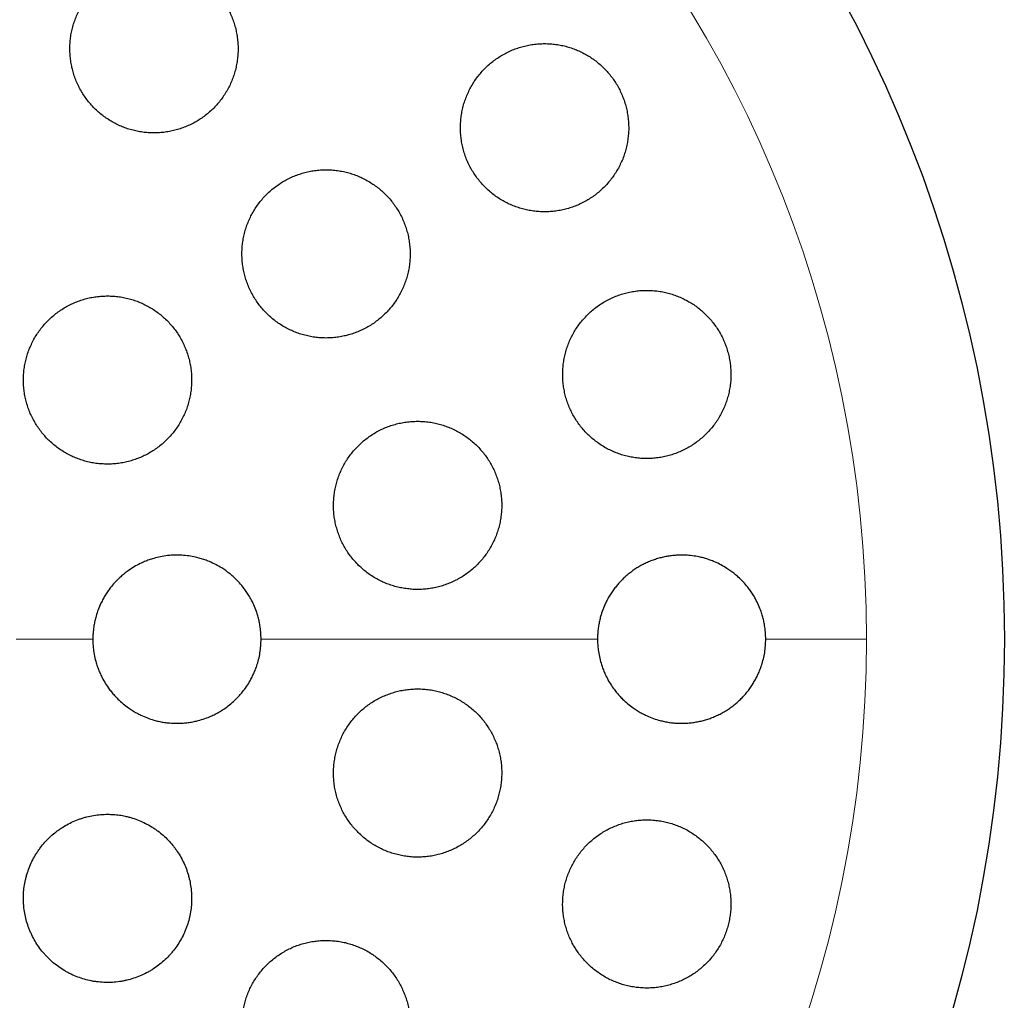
# Model space of a CAD drawing. Header units: millimetres. Extents: x 8 to 303, y 12 to 424.
# Tile 70 of 78: x 169 to 181, y 404 to 415. Entities that reach past the tile are written whole.
import ezdxf

# ---------------------------------------------------------------- set-up
doc = ezdxf.new("R2010")
doc.units = ezdxf.units.MM

msp = doc.modelspace()

# ---------------------------------------------------------------- linework, layer by layer
at = {"color": 252, "linetype": 'Continuous', "lineweight": 0}
for p, q in [((170.147, 408.075), (169.234, 408.075)), ((176.147, 408.075), (172.147, 408.075)), ((179.345, 408.075), (178.147, 408.075))]:
    msp.add_line(p, q, dxfattribs=at)
at = {"color": 7, "linetype": 'Continuous', "lineweight": 30}
msp.add_circle((164.984, 408.075), 16, dxfattribs=at)
at = {"color": 252, "linetype": 'Continuous', "lineweight": 0}
for start, end in [(90, 0), (0, 90)]:
    msp.add_arc((164.984, 408.075), 14.361, start, end, dxfattribs=at)
at = {"color": 7, "linetype": 'Continuous', "lineweight": 30}
for points, knots in [([(170.874, 416.095), (170.851, 416.094), (170.806, 416.093), (170.739, 416.086), (170.672, 416.075), (170.606, 416.059), (170.542, 416.039), (170.479, 416.014), (170.418, 415.985), (170.359, 415.952), (170.302, 415.916), (170.248, 415.875), (170.197, 415.831), (170.148, 415.784), (170.103, 415.733), (170.062, 415.679), (170.024, 415.623), (169.99, 415.564), (169.96, 415.503), (169.935, 415.44), (169.913, 415.375), (169.896, 415.309), (169.884, 415.243), (169.876, 415.175), (169.873, 415.107), (169.875, 415.039), (169.881, 414.971), (169.891, 414.905), (169.907, 414.838), (169.926, 414.773), (169.95, 414.71), (169.978, 414.648), (170.01, 414.589), (170.046, 414.532), (170.086, 414.477), (170.129, 414.426), (170.176, 414.377), (170.226, 414.332), (170.278, 414.29), (170.334, 414.252), (170.392, 414.218), (170.451, 414.187), (170.513, 414.161), (170.576, 414.139), (170.641, 414.121), (170.707, 414.108), (170.773, 414.099), (170.84, 414.094), (170.907, 414.094), (170.974, 414.099), (171.04, 414.108), (171.106, 414.121), (171.171, 414.139), (171.235, 414.161), (171.297, 414.188), (171.357, 414.218), (171.415, 414.252), (171.47, 414.291), (171.523, 414.333), (171.573, 414.379), (171.62, 414.427), (171.663, 414.479), (171.703, 414.534), (171.739, 414.592), (171.771, 414.652), (171.799, 414.714), (171.823, 414.777), (171.842, 414.842), (171.857, 414.909), (171.868, 414.976), (171.873, 415.044), (171.875, 415.112), (171.871, 415.18), (171.863, 415.247), (171.85, 415.314), (171.833, 415.38), (171.812, 415.444), (171.786, 415.506), (171.756, 415.567), (171.722, 415.625), (171.684, 415.682), (171.643, 415.735), (171.598, 415.785), (171.55, 415.832), (171.499, 415.876), (171.445, 415.916), (171.389, 415.953), (171.33, 415.985), (171.27, 416.014), (171.207, 416.038), (171.143, 416.058), (171.078, 416.074), (171.011, 416.086), (170.942, 416.093), (170.897, 416.094), (170.874, 416.095)], [0, 0, 0, 0, 0.010749, 0.021535, 0.032334, 0.04312, 0.05387, 0.064617, 0.0754, 0.086196, 0.09698, 0.107727, 0.118519, 0.129348, 0.140189, 0.151018, 0.16181, 0.17263, 0.183488, 0.194358, 0.205215, 0.216036, 0.226838, 0.237677, 0.248529, 0.259368, 0.27017, 0.280915, 0.291697, 0.302491, 0.313273, 0.324017, 0.334692, 0.345403, 0.356127, 0.366838, 0.377513, 0.388135, 0.398793, 0.409464, 0.420123, 0.430745, 0.441356, 0.452002, 0.462661, 0.473307, 0.483918, 0.494562, 0.505241, 0.515933, 0.526613, 0.537257, 0.547965, 0.558708, 0.569465, 0.580208, 0.590916, 0.601691, 0.612503, 0.623327, 0.634138, 0.644913, 0.655729, 0.666583, 0.677448, 0.688302, 0.699118, 0.709931, 0.720781, 0.731644, 0.742494, 0.753306, 0.764072, 0.774875, 0.785691, 0.796494, 0.80726, 0.817956, 0.828689, 0.839434, 0.850167, 0.860863, 0.871498, 0.882169, 0.892853, 0.903524, 0.914159, 0.924767, 0.935412, 0.946069, 0.956714, 0.967323, 0.978211, 0.989112, 1, 1, 1, 1]), ([(175.518, 415.157), (175.495, 415.156), (175.45, 415.155), (175.382, 415.148), (175.314, 415.136), (175.248, 415.12), (175.183, 415.1), (175.12, 415.075), (175.058, 415.046), (174.999, 415.012), (174.942, 414.975), (174.887, 414.934), (174.836, 414.889), (174.788, 414.841), (174.743, 414.789), (174.701, 414.735), (174.663, 414.678), (174.63, 414.618), (174.601, 414.557), (174.575, 414.493), (174.554, 414.428), (174.538, 414.362), (174.527, 414.295), (174.52, 414.227), (174.517, 414.159), (174.519, 414.091), (174.526, 414.024), (174.537, 413.957), (174.553, 413.891), (174.573, 413.827), (174.597, 413.764), (174.625, 413.703), (174.658, 413.645), (174.694, 413.588), (174.734, 413.535), (174.777, 413.484), (174.824, 413.436), (174.873, 413.391), (174.926, 413.35), (174.981, 413.312), (175.038, 413.278), (175.097, 413.248), (175.159, 413.222), (175.222, 413.201), (175.286, 413.183), (175.352, 413.17), (175.418, 413.161), (175.485, 413.156), (175.552, 413.156), (175.619, 413.161), (175.686, 413.17), (175.752, 413.184), (175.817, 413.202), (175.881, 413.224), (175.943, 413.251), (176.004, 413.282), (176.062, 413.317), (176.118, 413.356), (176.171, 413.399), (176.221, 413.445), (176.268, 413.495), (176.312, 413.547), (176.351, 413.603), (176.387, 413.661), (176.419, 413.722), (176.447, 413.784), (176.47, 413.849), (176.489, 413.914), (176.503, 413.981), (176.512, 414.048), (176.518, 414.116), (176.518, 414.184), (176.514, 414.252), (176.505, 414.319), (176.492, 414.385), (176.474, 414.451), (176.452, 414.514), (176.426, 414.576), (176.396, 414.636), (176.362, 414.694), (176.324, 414.749), (176.283, 414.802), (176.238, 414.851), (176.19, 414.897), (176.139, 414.941), (176.086, 414.98), (176.03, 415.016), (175.972, 415.048), (175.911, 415.077), (175.849, 415.101), (175.785, 415.121), (175.72, 415.137), (175.653, 415.148), (175.586, 415.155), (175.54, 415.156), (175.518, 415.157)], [0, 0, 0, 0, 0.010872, 0.021782, 0.032704, 0.043614, 0.054487, 0.065357, 0.076265, 0.087185, 0.098092, 0.108963, 0.119866, 0.130807, 0.14176, 0.152701, 0.163604, 0.17447, 0.185374, 0.196291, 0.207195, 0.218061, 0.228823, 0.239622, 0.250435, 0.261234, 0.271995, 0.282632, 0.293307, 0.303993, 0.314667, 0.325305, 0.335853, 0.346437, 0.357034, 0.367619, 0.378167, 0.388699, 0.399267, 0.409847, 0.420415, 0.430948, 0.441543, 0.452173, 0.462815, 0.473446, 0.484041, 0.494749, 0.505494, 0.516251, 0.526995, 0.537704, 0.548531, 0.559394, 0.570269, 0.581132, 0.591959, 0.602856, 0.61379, 0.624737, 0.635671, 0.646568, 0.657455, 0.66838, 0.679318, 0.690242, 0.701129, 0.711929, 0.722768, 0.733618, 0.744456, 0.755255, 0.765931, 0.776643, 0.787368, 0.79808, 0.808755, 0.819324, 0.829929, 0.840547, 0.851152, 0.861721, 0.872249, 0.882812, 0.893387, 0.903951, 0.914478, 0.925046, 0.935649, 0.946264, 0.956867, 0.967435, 0.978286, 0.989149, 1, 1, 1, 1]), ([(172.92, 413.657), (172.897, 413.656), (172.852, 413.655), (172.784, 413.648), (172.717, 413.637), (172.651, 413.621), (172.586, 413.6), (172.523, 413.576), (172.462, 413.546), (172.403, 413.513), (172.346, 413.476), (172.292, 413.436), (172.24, 413.391), (172.192, 413.343), (172.147, 413.292), (172.105, 413.238), (172.068, 413.182), (172.034, 413.123), (172.005, 413.062), (171.979, 412.999), (171.958, 412.934), (171.941, 412.868), (171.929, 412.801), (171.922, 412.734), (171.919, 412.666), (171.921, 412.598), (171.927, 412.531), (171.938, 412.464), (171.953, 412.399), (171.972, 412.334), (171.996, 412.271), (172.024, 412.21), (172.056, 412.151), (172.092, 412.094), (172.132, 412.04), (172.175, 411.988), (172.221, 411.94), (172.271, 411.895), (172.323, 411.853), (172.379, 411.815), (172.436, 411.78), (172.496, 411.75), (172.557, 411.724), (172.621, 411.702), (172.685, 411.684), (172.751, 411.67), (172.818, 411.661), (172.885, 411.656), (172.952, 411.656), (173.019, 411.661), (173.086, 411.67), (173.152, 411.683), (173.217, 411.701), (173.281, 411.723), (173.343, 411.75), (173.404, 411.781), (173.462, 411.815), (173.518, 411.854), (173.571, 411.897), (173.621, 411.943), (173.668, 411.992), (173.711, 412.044), (173.751, 412.099), (173.787, 412.157), (173.819, 412.217), (173.846, 412.279), (173.87, 412.343), (173.889, 412.408), (173.904, 412.474), (173.914, 412.541), (173.919, 412.609), (173.92, 412.677), (173.916, 412.744), (173.908, 412.811), (173.895, 412.878), (173.878, 412.943), (173.857, 413.007), (173.831, 413.069), (173.801, 413.13), (173.768, 413.188), (173.73, 413.244), (173.689, 413.297), (173.644, 413.347), (173.596, 413.394), (173.546, 413.437), (173.492, 413.477), (173.436, 413.514), (173.377, 413.546), (173.317, 413.575), (173.254, 413.6), (173.19, 413.62), (173.125, 413.636), (173.057, 413.648), (172.989, 413.655), (172.943, 413.656), (172.92, 413.657)], [0, 0, 0, 0, 0.010803, 0.021644, 0.032496, 0.043337, 0.05414, 0.064943, 0.075782, 0.086633, 0.097472, 0.108275, 0.119095, 0.129953, 0.140823, 0.151681, 0.162501, 0.173302, 0.18414, 0.19499, 0.205827, 0.216628, 0.22737, 0.238149, 0.248941, 0.25972, 0.270462, 0.281134, 0.291843, 0.302564, 0.313273, 0.323945, 0.334566, 0.345223, 0.355893, 0.36655, 0.377171, 0.387782, 0.398429, 0.409088, 0.419735, 0.430346, 0.440992, 0.451673, 0.462367, 0.473049, 0.483695, 0.494405, 0.505152, 0.515911, 0.526657, 0.537368, 0.548145, 0.558959, 0.569785, 0.580599, 0.591376, 0.602193, 0.613047, 0.623913, 0.634767, 0.645584, 0.656396, 0.667245, 0.678107, 0.688956, 0.699767, 0.710531, 0.721332, 0.732145, 0.742946, 0.753709, 0.764402, 0.775133, 0.785875, 0.796606, 0.807299, 0.817932, 0.828601, 0.839283, 0.849953, 0.860586, 0.871194, 0.881839, 0.892496, 0.903141, 0.913749, 0.92438, 0.935046, 0.945725, 0.956391, 0.967022, 0.97801, 0.989012, 1, 1, 1, 1]), ([(176.733, 412.223), (176.71, 412.222), (176.665, 412.222), (176.597, 412.214), (176.529, 412.203), (176.463, 412.187), (176.398, 412.166), (176.335, 412.141), (176.273, 412.112), (176.213, 412.078), (176.156, 412.041), (176.102, 411.999), (176.05, 411.955), (176.002, 411.906), (175.957, 411.855), (175.915, 411.8), (175.878, 411.743), (175.844, 411.684), (175.815, 411.622), (175.79, 411.559), (175.769, 411.494), (175.753, 411.428), (175.742, 411.361), (175.735, 411.294), (175.732, 411.226), (175.734, 411.159), (175.741, 411.092), (175.752, 411.026), (175.767, 410.961), (175.787, 410.896), (175.811, 410.834), (175.839, 410.773), (175.871, 410.715), (175.907, 410.658), (175.946, 410.605), (175.989, 410.554), (176.035, 410.506), (176.084, 410.461), (176.137, 410.419), (176.191, 410.381), (176.249, 410.347), (176.308, 410.317), (176.37, 410.29), (176.433, 410.268), (176.498, 410.25), (176.563, 410.237), (176.63, 410.227), (176.697, 410.223), (176.765, 410.223), (176.833, 410.227), (176.9, 410.236), (176.966, 410.25), (177.032, 410.268), (177.096, 410.29), (177.159, 410.317), (177.22, 410.348), (177.278, 410.384), (177.334, 410.423), (177.387, 410.466), (177.437, 410.512), (177.484, 410.562), (177.528, 410.615), (177.567, 410.67), (177.603, 410.729), (177.635, 410.789), (177.662, 410.852), (177.685, 410.916), (177.704, 410.981), (177.718, 411.047), (177.728, 411.114), (177.733, 411.182), (177.733, 411.249), (177.729, 411.316), (177.721, 411.383), (177.708, 411.449), (177.69, 411.514), (177.669, 411.577), (177.643, 411.639), (177.613, 411.699), (177.58, 411.756), (177.542, 411.811), (177.501, 411.864), (177.457, 411.914), (177.409, 411.96), (177.359, 412.004), (177.305, 412.044), (177.249, 412.08), (177.191, 412.113), (177.13, 412.141), (177.068, 412.166), (177.004, 412.186), (176.939, 412.202), (176.871, 412.214), (176.802, 412.221), (176.756, 412.222), (176.733, 412.223)], [0, 0, 0, 0, 0.010898, 0.021832, 0.03278, 0.043714, 0.054612, 0.06551, 0.076445, 0.087393, 0.098328, 0.109226, 0.120108, 0.131028, 0.14196, 0.15288, 0.163761, 0.174551, 0.185379, 0.196219, 0.207046, 0.217835, 0.228499, 0.239201, 0.249916, 0.260617, 0.271281, 0.281845, 0.292444, 0.303056, 0.313655, 0.324219, 0.334747, 0.345312, 0.355888, 0.366453, 0.376982, 0.387556, 0.398166, 0.408788, 0.419398, 0.429973, 0.440653, 0.451369, 0.462097, 0.472814, 0.483494, 0.494296, 0.505134, 0.515985, 0.526823, 0.537626, 0.548513, 0.559437, 0.570374, 0.581298, 0.592185, 0.603082, 0.614017, 0.624964, 0.635899, 0.646795, 0.657621, 0.668484, 0.67936, 0.690223, 0.701048, 0.711752, 0.722494, 0.733248, 0.743989, 0.754693, 0.765282, 0.775908, 0.786545, 0.797171, 0.80776, 0.818289, 0.828855, 0.839433, 0.849999, 0.860529, 0.87108, 0.881667, 0.892266, 0.902854, 0.913406, 0.924049, 0.934728, 0.945419, 0.956098, 0.966742, 0.977823, 0.988918, 1, 1, 1, 1]), ([(170.322, 412.157), (170.299, 412.156), (170.254, 412.155), (170.187, 412.148), (170.12, 412.137), (170.054, 412.121), (169.989, 412.101), (169.926, 412.076), (169.865, 412.047), (169.806, 412.014), (169.749, 411.977), (169.695, 411.937), (169.644, 411.893), (169.596, 411.845), (169.551, 411.795), (169.509, 411.741), (169.471, 411.685), (169.438, 411.626), (169.408, 411.565), (169.383, 411.502), (169.361, 411.438), (169.344, 411.373), (169.332, 411.306), (169.324, 411.239), (169.321, 411.171), (169.322, 411.104), (169.328, 411.036), (169.338, 410.97), (169.353, 410.904), (169.373, 410.839), (169.396, 410.776), (169.424, 410.714), (169.456, 410.655), (169.491, 410.598), (169.531, 410.543), (169.574, 410.491), (169.62, 410.443), (169.67, 410.397), (169.722, 410.355), (169.778, 410.317), (169.835, 410.282), (169.895, 410.251), (169.957, 410.225), (170.02, 410.202), (170.085, 410.184), (170.151, 410.17), (170.218, 410.161), (170.285, 410.157), (170.352, 410.156), (170.42, 410.161), (170.487, 410.17), (170.553, 410.183), (170.618, 410.201), (170.682, 410.223), (170.744, 410.249), (170.804, 410.28), (170.862, 410.314), (170.918, 410.353), (170.971, 410.395), (171.021, 410.441), (171.068, 410.49), (171.111, 410.542), (171.151, 410.596), (171.187, 410.654), (171.219, 410.714), (171.247, 410.775), (171.271, 410.839), (171.29, 410.904), (171.305, 410.97), (171.315, 411.037), (171.321, 411.104), (171.322, 411.172), (171.319, 411.239), (171.311, 411.306), (171.299, 411.373), (171.282, 411.438), (171.261, 411.502), (171.235, 411.564), (171.206, 411.625), (171.172, 411.684), (171.135, 411.74), (171.094, 411.793), (171.049, 411.843), (171.001, 411.891), (170.95, 411.935), (170.897, 411.975), (170.841, 412.012), (170.782, 412.045), (170.721, 412.074), (170.658, 412.099), (170.594, 412.119), (170.528, 412.136), (170.46, 412.148), (170.391, 412.155), (170.345, 412.156), (170.322, 412.157)], [0, 0, 0, 0, 0.0107544, 0.0215455, 0.0323491, 0.0431403, 0.0538948, 0.0646487, 0.0754392, 0.0862423, 0.0970329, 0.1077868, 0.1185489, 0.1293479, 0.1401593, 0.1509582, 0.1617203, 0.1724735, 0.1832636, 0.1940663, 0.2048563, 0.2156094, 0.2263366, 0.2371007, 0.2478772, 0.2586412, 0.2693683, 0.2800639, 0.2907962, 0.301541, 0.3122733, 0.3229688, 0.3336412, 0.34435, 0.3550712, 0.3657801, 0.3764525, 0.38712, 0.3978238, 0.40854, 0.4192439, 0.4299115, 0.4405945, 0.4513138, 0.4620456, 0.472765, 0.4834482, 0.4941605, 0.5049091, 0.5156701, 0.5264189, 0.5371312, 0.5478737, 0.5586528, 0.5694443, 0.5802233, 0.5909658, 0.6017263, 0.6125236, 0.6233333, 0.6341306, 0.644891, 0.6556493, 0.6664445, 0.6772521, 0.6880472, 0.6988054, 0.7095421, 0.7203157, 0.7311017, 0.7418752, 0.7526118, 0.763317, 0.7740591, 0.7848136, 0.7955555, 0.8062607, 0.8169386, 0.8276531, 0.83838, 0.8490944, 0.8597724, 0.870439, 0.8811419, 0.8918573, 0.9025603, 0.913227, 0.9239032, 0.9346156, 0.9453405, 0.9560531, 0.9667294, 0.9778151, 0.9889143, 1, 1, 1, 1]), ([(174.008, 410.666), (173.986, 410.665), (173.94, 410.665), (173.873, 410.657), (173.806, 410.646), (173.74, 410.63), (173.675, 410.61), (173.612, 410.585), (173.55, 410.556), (173.491, 410.523), (173.434, 410.485), (173.379, 410.445), (173.328, 410.4), (173.28, 410.352), (173.235, 410.301), (173.193, 410.247), (173.156, 410.191), (173.122, 410.132), (173.093, 410.071), (173.068, 410.008), (173.047, 409.943), (173.03, 409.878), (173.018, 409.811), (173.011, 409.744), (173.008, 409.677), (173.009, 409.609), (173.015, 409.542), (173.026, 409.476), (173.041, 409.411), (173.06, 409.346), (173.083, 409.283), (173.111, 409.222), (173.143, 409.163), (173.178, 409.107), (173.218, 409.052), (173.261, 409.001), (173.307, 408.952), (173.356, 408.907), (173.408, 408.865), (173.464, 408.826), (173.521, 408.792), (173.581, 408.761), (173.642, 408.734), (173.706, 408.712), (173.771, 408.694), (173.837, 408.68), (173.904, 408.671), (173.971, 408.666), (174.039, 408.666), (174.106, 408.67), (174.173, 408.679), (174.24, 408.692), (174.305, 408.71), (174.369, 408.733), (174.432, 408.759), (174.492, 408.79), (174.551, 408.825), (174.607, 408.864), (174.66, 408.906), (174.71, 408.952), (174.757, 409.002), (174.8, 409.054), (174.84, 409.109), (174.875, 409.167), (174.907, 409.227), (174.935, 409.289), (174.958, 409.352), (174.977, 409.417), (174.992, 409.483), (175.002, 409.55), (175.008, 409.617), (175.009, 409.685), (175.005, 409.752), (174.997, 409.819), (174.985, 409.885), (174.968, 409.95), (174.947, 410.014), (174.921, 410.076), (174.892, 410.136), (174.858, 410.194), (174.821, 410.25), (174.78, 410.303), (174.736, 410.353), (174.688, 410.4), (174.637, 410.444), (174.584, 410.484), (174.528, 410.521), (174.469, 410.554), (174.408, 410.583), (174.346, 410.608), (174.282, 410.628), (174.216, 410.645), (174.148, 410.657), (174.078, 410.665), (174.031, 410.665), (174.008, 410.666)], [0, 0, 0, 0, 0.010816, 0.021669, 0.032534, 0.043387, 0.054203, 0.065019, 0.075873, 0.086739, 0.097593, 0.108409, 0.119208, 0.130045, 0.140894, 0.15173, 0.162529, 0.173269, 0.184046, 0.194836, 0.205613, 0.216353, 0.227023, 0.23773, 0.248449, 0.259156, 0.269826, 0.280446, 0.291102, 0.301771, 0.312427, 0.323047, 0.333659, 0.344306, 0.354966, 0.365613, 0.376225, 0.386872, 0.397555, 0.408251, 0.418934, 0.429582, 0.440294, 0.451043, 0.461803, 0.472552, 0.483265, 0.494044, 0.504859, 0.515687, 0.526502, 0.537281, 0.548099, 0.558953, 0.56982, 0.580675, 0.591492, 0.602303, 0.613152, 0.624012, 0.634861, 0.645671, 0.656433, 0.667232, 0.678043, 0.688842, 0.699603, 0.710294, 0.721023, 0.731763, 0.742492, 0.753183, 0.763814, 0.774482, 0.785163, 0.795831, 0.806463, 0.817071, 0.827716, 0.838373, 0.849018, 0.859626, 0.870258, 0.880926, 0.891606, 0.902273, 0.912905, 0.923596, 0.934323, 0.945062, 0.955789, 0.96648, 0.977649, 0.988831, 1, 1, 1, 1]), ([(172.147, 408.075), (172.147, 408.102), (172.145, 408.158), (172.136, 408.231), (172.123, 408.296), (172.109, 408.351), (172.089, 408.413), (172.062, 408.482), (172.029, 408.549), (171.995, 408.605), (171.964, 408.653), (171.925, 408.705), (171.876, 408.761), (171.823, 408.813), (171.773, 408.856), (171.727, 408.89), (171.673, 408.927), (171.608, 408.963), (171.541, 408.995), (171.479, 409.019), (171.425, 409.036), (171.361, 409.052), (171.288, 409.066), (171.214, 409.073), (171.148, 409.075), (171.091, 409.074), (171.025, 409.068), (170.951, 409.056), (170.879, 409.039), (170.816, 409.019), (170.762, 408.998), (170.702, 408.971), (170.636, 408.936), (170.574, 408.895), (170.521, 408.855), (170.478, 408.818), (170.43, 408.772), (170.38, 408.717), (170.334, 408.658), (170.298, 408.603), (170.269, 408.554), (170.239, 408.495), (170.21, 408.426), (170.187, 408.356), (170.171, 408.292), (170.16, 408.236), (170.153, 408.181), (170.148, 408.127), (170.148, 408.092), (170.147, 408.075)], [0, 0, 0, 0, 0.026361, 0.052722, 0.070805, 0.088903, 0.106986, 0.133347, 0.159707, 0.177788, 0.195884, 0.213965, 0.240363, 0.26676, 0.284864, 0.302984, 0.321088, 0.347561, 0.374034, 0.39219, 0.410362, 0.428518, 0.455061, 0.481604, 0.49981, 0.518031, 0.536237, 0.562814, 0.589391, 0.607623, 0.625869, 0.6441, 0.67066, 0.69722, 0.715441, 0.733678, 0.751899, 0.778398, 0.804897, 0.823077, 0.841272, 0.859452, 0.885873, 0.912294, 0.930421, 0.948562, 0.966688, 0.983321, 1, 1, 1, 1]), ([(178.147, 408.075), (178.147, 408.102), (178.145, 408.157), (178.136, 408.23), (178.123, 408.294), (178.109, 408.349), (178.09, 408.411), (178.063, 408.48), (178.03, 408.546), (177.998, 408.602), (177.967, 408.649), (177.928, 408.701), (177.88, 408.757), (177.827, 408.809), (177.778, 408.851), (177.733, 408.886), (177.679, 408.922), (177.615, 408.96), (177.548, 408.992), (177.487, 409.016), (177.433, 409.034), (177.369, 409.051), (177.296, 409.065), (177.221, 409.073), (177.155, 409.075), (177.098, 409.074), (177.041, 409.07), (176.985, 409.062), (176.93, 409.051), (176.875, 409.037), (176.821, 409.02), (176.766, 409), (176.714, 408.977), (176.664, 408.951), (176.615, 408.922), (176.568, 408.891), (176.523, 408.856), (176.478, 408.819), (176.437, 408.779), (176.398, 408.738), (176.363, 408.695), (176.329, 408.65), (176.297, 408.603), (176.268, 408.553), (176.238, 408.494), (176.209, 408.425), (176.186, 408.354), (176.17, 408.291), (176.16, 408.234), (176.152, 408.18), (176.148, 408.126), (176.148, 408.092), (176.147, 408.075)], [0, 0, 0, 0, 0.026071, 0.052142, 0.070028, 0.087929, 0.105815, 0.131885, 0.157955, 0.175833, 0.193725, 0.211603, 0.237814, 0.264025, 0.281993, 0.299976, 0.317945, 0.344449, 0.370954, 0.389124, 0.407309, 0.42548, 0.452261, 0.479043, 0.497408, 0.515789, 0.534154, 0.552099, 0.570058, 0.588003, 0.606471, 0.624955, 0.643423, 0.661325, 0.67924, 0.697142, 0.715572, 0.734019, 0.752449, 0.77019, 0.787945, 0.805686, 0.823954, 0.842238, 0.860506, 0.886813, 0.913119, 0.931174, 0.949244, 0.967299, 0.983627, 1, 1, 1, 1]), ([(170.147, 408.075), (170.148, 408.055), (170.148, 408.015), (170.154, 407.949), (170.166, 407.874), (170.184, 407.802), (170.204, 407.74), (170.225, 407.687), (170.252, 407.627), (170.287, 407.562), (170.328, 407.5), (170.368, 407.448), (170.405, 407.404), (170.45, 407.357), (170.505, 407.307), (170.564, 407.262), (170.618, 407.225), (170.668, 407.197), (170.726, 407.167), (170.795, 407.138), (170.865, 407.114), (170.929, 407.098), (170.985, 407.087), (171.05, 407.079), (171.125, 407.074), (171.2, 407.075), (171.265, 407.081), (171.322, 407.089), (171.386, 407.103), (171.458, 407.123), (171.528, 407.149), (171.588, 407.177), (171.639, 407.203), (171.695, 407.237), (171.757, 407.28), (171.814, 407.328), (171.861, 407.374), (171.9, 407.416), (171.942, 407.467), (171.986, 407.527), (172.024, 407.592), (172.053, 407.65), (172.076, 407.703), (172.099, 407.764), (172.119, 407.833), (172.135, 407.912), (172.145, 407.993), (172.147, 408.047), (172.147, 408.075)], [0, 0, 0, 0, 0.018787, 0.03764, 0.063984, 0.090328, 0.108399, 0.126484, 0.144555, 0.170916, 0.197278, 0.215359, 0.233454, 0.251535, 0.277957, 0.30438, 0.322501, 0.340638, 0.35876, 0.385259, 0.411759, 0.429934, 0.448124, 0.4663, 0.49286, 0.51942, 0.537639, 0.555872, 0.574091, 0.600668, 0.627245, 0.645477, 0.663724, 0.681957, 0.708499, 0.735042, 0.753252, 0.771477, 0.789687, 0.81616, 0.842632, 0.860793, 0.87897, 0.897132, 0.922508, 0.947885, 0.973942, 1, 1, 1, 1]), ([(176.147, 408.075), (176.148, 408.054), (176.148, 408.012), (176.155, 407.943), (176.168, 407.868), (176.186, 407.797), (176.206, 407.735), (176.227, 407.683), (176.254, 407.624), (176.289, 407.559), (176.329, 407.498), (176.369, 407.446), (176.405, 407.403), (176.45, 407.356), (176.505, 407.307), (176.564, 407.262), (176.618, 407.226), (176.667, 407.197), (176.725, 407.167), (176.793, 407.138), (176.864, 407.115), (176.928, 407.098), (176.984, 407.088), (177.04, 407.08), (177.096, 407.075), (177.152, 407.074), (177.209, 407.076), (177.265, 407.081), (177.322, 407.09), (177.378, 407.101), (177.433, 407.116), (177.486, 407.133), (177.539, 407.154), (177.591, 407.178), (177.642, 407.205), (177.691, 407.235), (177.738, 407.267), (177.782, 407.301), (177.825, 407.339), (177.866, 407.378), (177.905, 407.421), (177.941, 407.465), (177.974, 407.511), (178.004, 407.558), (178.032, 407.607), (178.057, 407.658), (178.079, 407.711), (178.101, 407.771), (178.12, 407.839), (178.136, 407.916), (178.145, 407.995), (178.147, 408.048), (178.147, 408.075)], [0, 0, 0, 0, 0.019796, 0.039672, 0.065676, 0.091681, 0.109517, 0.127368, 0.145204, 0.17128, 0.197357, 0.215236, 0.233129, 0.251008, 0.277321, 0.303633, 0.321672, 0.339724, 0.357762, 0.384377, 0.410991, 0.429238, 0.4475, 0.465747, 0.483647, 0.501561, 0.51946, 0.537877, 0.556309, 0.574726, 0.592672, 0.610631, 0.628576, 0.647048, 0.665535, 0.684006, 0.70186, 0.719728, 0.737582, 0.755966, 0.774365, 0.792748, 0.810414, 0.828094, 0.845761, 0.863952, 0.882158, 0.900349, 0.924945, 0.94954, 0.97477, 1, 1, 1, 1]), ([(174.008, 407.483), (173.986, 407.483), (173.94, 407.482), (173.873, 407.475), (173.806, 407.464), (173.74, 407.448), (173.676, 407.427), (173.613, 407.403), (173.551, 407.374), (173.492, 407.341), (173.435, 407.304), (173.381, 407.263), (173.329, 407.219), (173.281, 407.171), (173.236, 407.12), (173.195, 407.066), (173.157, 407.01), (173.124, 406.952), (173.094, 406.891), (173.069, 406.828), (173.048, 406.764), (173.031, 406.699), (173.019, 406.633), (173.011, 406.567), (173.008, 406.499), (173.009, 406.432), (173.014, 406.365), (173.024, 406.299), (173.039, 406.234), (173.058, 406.169), (173.081, 406.107), (173.108, 406.045), (173.14, 405.986), (173.175, 405.929), (173.214, 405.874), (173.257, 405.823), (173.303, 405.774), (173.352, 405.728), (173.404, 405.686), (173.459, 405.647), (173.517, 405.612), (173.577, 405.58), (173.638, 405.553), (173.702, 405.531), (173.767, 405.512), (173.834, 405.498), (173.901, 405.488), (173.968, 405.483), (174.036, 405.483), (174.104, 405.487), (174.172, 405.496), (174.238, 405.509), (174.304, 405.527), (174.368, 405.55), (174.431, 405.576), (174.491, 405.607), (174.55, 405.642), (174.605, 405.681), (174.658, 405.723), (174.709, 405.769), (174.755, 405.818), (174.799, 405.87), (174.838, 405.925), (174.874, 405.982), (174.906, 406.042), (174.934, 406.103), (174.957, 406.166), (174.976, 406.231), (174.991, 406.296), (175.001, 406.363), (175.007, 406.43), (175.009, 406.497), (175.006, 406.564), (174.998, 406.631), (174.986, 406.697), (174.969, 406.762), (174.949, 406.825), (174.924, 406.887), (174.894, 406.948), (174.861, 407.006), (174.824, 407.062), (174.784, 407.116), (174.74, 407.166), (174.692, 407.214), (174.642, 407.258), (174.588, 407.299), (174.532, 407.336), (174.473, 407.369), (174.412, 407.399), (174.35, 407.424), (174.285, 407.445), (174.219, 407.462), (174.15, 407.474), (174.079, 407.482), (174.032, 407.483), (174.008, 407.483)], [0, 0, 0, 0, 0.010781, 0.021599, 0.032429, 0.043246, 0.054027, 0.06481, 0.07563, 0.086463, 0.097283, 0.108066, 0.118804, 0.12958, 0.140368, 0.151143, 0.161881, 0.17255, 0.183255, 0.193973, 0.204678, 0.215347, 0.225966, 0.236621, 0.247289, 0.257945, 0.268564, 0.279176, 0.289824, 0.300484, 0.311131, 0.321743, 0.332392, 0.343076, 0.353773, 0.364458, 0.375107, 0.385821, 0.396571, 0.407334, 0.418084, 0.428798, 0.439579, 0.450395, 0.461225, 0.472041, 0.482821, 0.493639, 0.504494, 0.515362, 0.526217, 0.537035, 0.547845, 0.558693, 0.569553, 0.5804, 0.59121, 0.60197, 0.612767, 0.623577, 0.634374, 0.645134, 0.655824, 0.66655, 0.677289, 0.688016, 0.698705, 0.709336, 0.720003, 0.730682, 0.74135, 0.75198, 0.762589, 0.773233, 0.78389, 0.794535, 0.805144, 0.815777, 0.826445, 0.837126, 0.847795, 0.858428, 0.86912, 0.879849, 0.89059, 0.901318, 0.912011, 0.922772, 0.933571, 0.944381, 0.95518, 0.965941, 0.97729, 0.988652, 1, 1, 1, 1]), ([(170.322, 405.993), (170.294, 405.992), (170.239, 405.991), (170.156, 405.98), (170.088, 405.966), (170.033, 405.951), (169.978, 405.933), (169.913, 405.907), (169.839, 405.87), (169.779, 405.834), (169.732, 405.801), (169.686, 405.766), (169.633, 405.72), (169.576, 405.661), (169.531, 405.607), (169.498, 405.56), (169.466, 405.512), (169.432, 405.452), (169.397, 405.377), (169.373, 405.311), (169.357, 405.256), (169.343, 405.201), (169.33, 405.132), (169.322, 405.05), (169.321, 404.98), (169.324, 404.923), (169.329, 404.866), (169.34, 404.797), (169.359, 404.717), (169.381, 404.65), (169.403, 404.598), (169.426, 404.546), (169.459, 404.484), (169.504, 404.414), (169.547, 404.359), (169.585, 404.316), (169.625, 404.275), (169.676, 404.227), (169.742, 404.176), (169.801, 404.138), (169.851, 404.11), (169.902, 404.084), (169.967, 404.057), (170.046, 404.03), (170.114, 404.014), (170.17, 404.004), (170.227, 403.997), (170.298, 403.992), (170.381, 403.993), (170.451, 404), (170.507, 404.01), (170.563, 404.022), (170.631, 404.041), (170.709, 404.07), (170.773, 404.1), (170.823, 404.127), (170.872, 404.157), (170.929, 404.197), (170.993, 404.25), (171.043, 404.299), (171.081, 404.342), (171.118, 404.386), (171.158, 404.443), (171.201, 404.514), (171.232, 404.577), (171.254, 404.63), (171.273, 404.683), (171.293, 404.75), (171.31, 404.831), (171.318, 404.901), (171.321, 404.958), (171.322, 405.015), (171.318, 405.084), (171.307, 405.166), (171.293, 405.235), (171.277, 405.289), (171.259, 405.344), (171.232, 405.408), (171.195, 405.482), (171.158, 405.542), (171.125, 405.588), (171.09, 405.634), (171.044, 405.686), (170.984, 405.744), (170.929, 405.788), (170.883, 405.821), (170.834, 405.852), (170.773, 405.886), (170.697, 405.921), (170.631, 405.944), (170.576, 405.96), (170.524, 405.973), (170.463, 405.984), (170.392, 405.991), (170.345, 405.992), (170.322, 405.993)], [0, 0, 0, 0, 0.013185, 0.026371, 0.039556, 0.046625, 0.053695, 0.06688, 0.080066, 0.093251, 0.100323, 0.107396, 0.120553, 0.13371, 0.146868, 0.153925, 0.160983, 0.174114, 0.187245, 0.200376, 0.207418, 0.21446, 0.227588, 0.240716, 0.253845, 0.260883, 0.267922, 0.281072, 0.294222, 0.307372, 0.314421, 0.32147, 0.334657, 0.347843, 0.36103, 0.368099, 0.375168, 0.38839, 0.401613, 0.414836, 0.421925, 0.429014, 0.442256, 0.455498, 0.46874, 0.475841, 0.482942, 0.496179, 0.509415, 0.522652, 0.529751, 0.536851, 0.550058, 0.563266, 0.576474, 0.583559, 0.590644, 0.603813, 0.616982, 0.630151, 0.637215, 0.644278, 0.657416, 0.670553, 0.68369, 0.690735, 0.697781, 0.710907, 0.724033, 0.73716, 0.744198, 0.751235, 0.764376, 0.777517, 0.790658, 0.797703, 0.804747, 0.817922, 0.831096, 0.844271, 0.851333, 0.858395, 0.871608, 0.884821, 0.898033, 0.905117, 0.9122, 0.925439, 0.938677, 0.951916, 0.959015, 0.966113, 0.977404, 0.988709, 1, 1, 1, 1]), ([(176.733, 405.926), (176.71, 405.926), (176.665, 405.925), (176.598, 405.918), (176.531, 405.907), (176.465, 405.891), (176.4, 405.87), (176.337, 405.845), (176.275, 405.816), (176.216, 405.783), (176.159, 405.746), (176.104, 405.705), (176.053, 405.661), (176.005, 405.613), (175.96, 405.562), (175.919, 405.508), (175.881, 405.452), (175.848, 405.393), (175.818, 405.333), (175.793, 405.271), (175.772, 405.207), (175.756, 405.142), (175.743, 405.076), (175.736, 405.01), (175.732, 404.943), (175.733, 404.876), (175.739, 404.81), (175.749, 404.744), (175.763, 404.679), (175.782, 404.615), (175.805, 404.552), (175.832, 404.491), (175.863, 404.432), (175.898, 404.375), (175.936, 404.321), (175.979, 404.269), (176.024, 404.22), (176.073, 404.174), (176.126, 404.131), (176.181, 404.092), (176.238, 404.057), (176.298, 404.025), (176.36, 403.998), (176.424, 403.975), (176.489, 403.956), (176.555, 403.942), (176.623, 403.932), (176.691, 403.927), (176.759, 403.926), (176.827, 403.93), (176.895, 403.939), (176.962, 403.952), (177.028, 403.97), (177.093, 403.993), (177.156, 404.02), (177.217, 404.051), (177.275, 404.085), (177.331, 404.124), (177.384, 404.167), (177.434, 404.213), (177.481, 404.262), (177.525, 404.314), (177.564, 404.369), (177.6, 404.426), (177.631, 404.486), (177.659, 404.548), (177.682, 404.61), (177.701, 404.675), (177.716, 404.74), (177.726, 404.806), (177.732, 404.873), (177.734, 404.939), (177.73, 405.006), (177.723, 405.072), (177.711, 405.138), (177.695, 405.202), (177.674, 405.266), (177.65, 405.328), (177.621, 405.388), (177.588, 405.446), (177.551, 405.502), (177.511, 405.555), (177.467, 405.606), (177.42, 405.654), (177.37, 405.698), (177.316, 405.739), (177.26, 405.777), (177.202, 405.811), (177.141, 405.84), (177.078, 405.866), (177.013, 405.887), (176.946, 405.904), (176.877, 405.917), (176.805, 405.925), (176.757, 405.926), (176.733, 405.926)], [0, 0, 0, 0, 0.0108071, 0.021651, 0.0325071, 0.0433506, 0.0541573, 0.0649684, 0.075817, 0.0866781, 0.0975262, 0.1083367, 0.1190613, 0.1298234, 0.140598, 0.1513596, 0.1620838, 0.1726891, 0.183331, 0.1939854, 0.2046273, 0.2152324, 0.2257675, 0.2363385, 0.2469218, 0.2574931, 0.2680284, 0.2785715, 0.2891501, 0.2997409, 0.3103199, 0.3208635, 0.3314882, 0.3421483, 0.3528207, 0.3634813, 0.3741064, 0.3848517, 0.395633, 0.4064266, 0.4172082, 0.4279539, 0.438808, 0.4496988, 0.4606022, 0.4714931, 0.4823472, 0.4932502, 0.5041908, 0.5151439, 0.5260842, 0.5369869, 0.5478554, 0.5587619, 0.5696809, 0.5805868, 0.5914548, 0.6022198, 0.6130225, 0.6238378, 0.6346399, 0.6454044, 0.656044, 0.6667205, 0.6774095, 0.6880857, 0.6987251, 0.7092736, 0.7198584, 0.7304554, 0.7410402, 0.7515889, 0.7621199, 0.7726864, 0.7832651, 0.793832, 0.8043634, 0.8149561, 0.8255842, 0.8362245, 0.8468532, 0.8574464, 0.8681534, 0.8788962, 0.8896514, 0.9003947, 0.9111021, 0.9219277, 0.9327898, 0.9436644, 0.9545266, 0.9653524, 0.9768967, 0.9884557, 1, 1, 1, 1]), ([(172.92, 404.493), (172.897, 404.492), (172.852, 404.491), (172.785, 404.484), (172.719, 404.473), (172.653, 404.457), (172.589, 404.437), (172.526, 404.413), (172.464, 404.384), (172.405, 404.351), (172.348, 404.314), (172.294, 404.274), (172.243, 404.23), (172.195, 404.183), (172.15, 404.132), (172.109, 404.079), (172.071, 404.023), (172.037, 403.965), (172.008, 403.905), (171.982, 403.843), (171.961, 403.779), (171.944, 403.714), (171.931, 403.649), (171.923, 403.582), (171.919, 403.515), (171.92, 403.448), (171.925, 403.381), (171.935, 403.315), (171.949, 403.249), (171.968, 403.185), (171.99, 403.122), (172.017, 403.06), (172.048, 403.001), (172.083, 402.943), (172.122, 402.888), (172.165, 402.836), (172.211, 402.786), (172.26, 402.74), (172.312, 402.697), (172.368, 402.658), (172.425, 402.623), (172.485, 402.591), (172.547, 402.564), (172.611, 402.541), (172.677, 402.522), (172.743, 402.508), (172.81, 402.498), (172.878, 402.493), (172.946, 402.492), (173.014, 402.497), (173.082, 402.505), (173.148, 402.518), (173.214, 402.536), (173.278, 402.558), (173.34, 402.585), (173.401, 402.616), (173.459, 402.65), (173.515, 402.688), (173.568, 402.73), (173.618, 402.776), (173.665, 402.825), (173.708, 402.876), (173.747, 402.931), (173.783, 402.987), (173.815, 403.047), (173.843, 403.108), (173.867, 403.171), (173.886, 403.235), (173.902, 403.3), (173.912, 403.366), (173.919, 403.433), (173.92, 403.5), (173.918, 403.567), (173.91, 403.634), (173.899, 403.7), (173.883, 403.765), (173.862, 403.829), (173.838, 403.891), (173.809, 403.952), (173.776, 404.011), (173.739, 404.067), (173.699, 404.121), (173.655, 404.172), (173.607, 404.22), (173.556, 404.265), (173.503, 404.306), (173.447, 404.344), (173.388, 404.377), (173.327, 404.407), (173.264, 404.432), (173.199, 404.454), (173.132, 404.471), (173.063, 404.483), (172.991, 404.491), (172.944, 404.492), (172.92, 404.493)], [0, 0, 0, 0, 0.010715, 0.021467, 0.03223, 0.042982, 0.053696, 0.064414, 0.075168, 0.085935, 0.096689, 0.107407, 0.118074, 0.128777, 0.139494, 0.150197, 0.160864, 0.171483, 0.182138, 0.192805, 0.20346, 0.214078, 0.224691, 0.235339, 0.245999, 0.256647, 0.267259, 0.277909, 0.288595, 0.299293, 0.309979, 0.320629, 0.331345, 0.342097, 0.352861, 0.363613, 0.374329, 0.38511, 0.395928, 0.406759, 0.417577, 0.428358, 0.439177, 0.450032, 0.4609, 0.471755, 0.482573, 0.493383, 0.50423, 0.515089, 0.525936, 0.536745, 0.547504, 0.558299, 0.569108, 0.579903, 0.590662, 0.60135, 0.612075, 0.622812, 0.633537, 0.644225, 0.654855, 0.665521, 0.676199, 0.686865, 0.697495, 0.708103, 0.718748, 0.729405, 0.74005, 0.750659, 0.761293, 0.771962, 0.782644, 0.793314, 0.803948, 0.814642, 0.825372, 0.836114, 0.846845, 0.857539, 0.868302, 0.879102, 0.889914, 0.900713, 0.911477, 0.922288, 0.933137, 0.943997, 0.954846, 0.965657, 0.9771, 0.988557, 1, 1, 1, 1])]:
    msp.add_open_spline(points, degree=3, knots=knots, dxfattribs=at)

doc.saveas('drawing.dxf')
